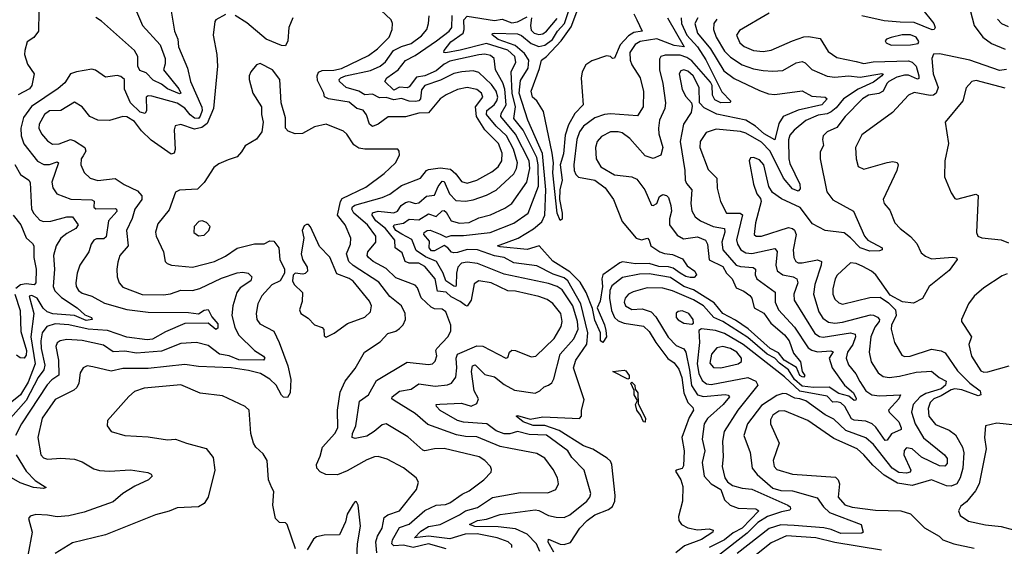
# Model space of a CAD drawing. Extents: x 1443846 to 1577407, y 839182 to 927291.
# Tile 139 of 256: x 1458512 to 1463601, y 902572 to 905295. Entities that reach past the tile are written whole.
import ezdxf

# ---------------------------------------------------------------- set-up
doc = ezdxf.new("R2010")
doc.units = 0

msp = doc.modelspace()

# ---------------------------------------------------------------- linework, layer by layer
at = {"layer": '0CON20XD'}
for points in [[(1461859.3, 905305), (1461945.4, 905155), (1461895, 905161.5), (1461805.3, 905195.3), (1461718.3, 905181.7), (1461692.8, 905167.2), (1461664.4, 905125), (1461666.2, 905085), (1461675, 905061.5), (1461719.2, 904995), (1461735.4, 904924.6), (1461734.5, 904845), (1461705, 904798.6), (1461565, 904808.8), (1461535, 904805.6), (1461485, 904788), (1461425, 904744.7), (1461404.5, 904715), (1461390.5, 904675), (1461375.7, 904545), (1461377.6, 904515), (1461385.3, 904495), (1461400.6, 904480.6), (1461485, 904464.8), (1461538.4, 904425), (1461581.1, 904365), (1461625, 904251.9), (1461697.5, 904165), (1461725, 904156.2), (1461756.9, 904165), (1461765.2, 904155.2), (1461773.3, 904125), (1461820.6, 904095), (1461845, 904085.3), (1461885, 904081), (1461938.1, 904058.1), (1461961.5, 904021.5), (1462000.5, 903995), (1462010, 903975), (1461997.8, 903962.2), (1461977.3, 903962.7), (1461955, 903967.7), (1461925.3, 903985), (1461889.4, 904009.4), (1461865, 904017.7), (1461815, 904018.6), (1461765, 904034.6), (1461695, 904032.2), (1461627.7, 904042.3), (1461612.6, 904037.4), (1461525, 903975.3), (1461519.9, 903955), (1461523.7, 903915), (1461511, 903839), (1461495.9, 903805), (1461535, 903717.9), (1461541.7, 903688.3), (1461544.3, 903655), (1461525, 903625.5), (1461514.3, 903634.3), (1461512.8, 903675), (1461485, 903741.3), (1461472.2, 903802.2), (1461439.6, 903885), (1461408.5, 903938.5), (1461355, 903991.5), (1461267.1, 904047.1), (1461195.9, 904125.9), (1461135, 904106.4), (1460995, 904120), (1460981.2, 904125), (1461088.2, 904165), (1461167, 904213), (1461209.9, 904250.1), (1461225.5, 904284.5), (1461231.7, 904415), (1461213.3, 904603.3), (1461137.2, 904775), (1461093.2, 904915), (1461099.2, 904980.8), (1461139.7, 905045), (1461143.5, 905085), (1461120.6, 905120.6), (1461071.9, 905161.9), (1460985, 905193.4), (1460952.9, 905217.1), (1460955.6, 905224.4), (1460965, 905225.7), (1461085, 905221.3), (1461105, 905212.6), (1461155, 905172.1), (1461195, 905156.2), (1461225, 905163.7), (1461265, 905192.6), (1461291, 905235), (1461327.4, 905275), (1461356.8, 905363.2)], [(1463172.5, 905355), (1463236.3, 905275), (1463243.1, 905255), (1463238.6, 905245), (1463227.5, 905242.5), (1463135, 905281.2), (1463062.7, 905282.7), (1462979.4, 905289.4), (1462865, 905314.4)], [(1458610, 905335), (1458609.1, 905235), (1458585, 905202.9), (1458549.8, 905180.2), (1458537.5, 905135), (1458537.1, 905115), (1458552.8, 905065), (1458586.2, 905015), (1458574.7, 904955), (1458562.2, 904937.8), (1458503.4, 904906.6)], [(1459295, 905340), (1459311.8, 905235), (1459329.6, 905195), (1459332.6, 905155), (1459379.7, 905045), (1459394.8, 904975), (1459453.1, 904843.1), (1459454.8, 904824.8), (1459445, 904796.6), (1459435, 904784.4), (1459415, 904785.3), (1459392.7, 904802.7), (1459365, 904838), (1459325, 904863.8), (1459195, 904899.7), (1459175, 904901.8), (1459164.6, 904895), (1459167.9, 904825), (1459159.7, 904810.3), (1459135, 904817.4), (1459085.1, 904865.1), (1459053.8, 904935), (1459053.5, 904985), (1459035, 905000.6), (1459015, 905005.8), (1458955, 904997.8), (1458903.3, 905033.3), (1458885, 905039.5), (1458805, 905026.1), (1458775, 905014.4), (1458745, 904968.5), (1458710.5, 904939.5), (1458573.5, 904846.5), (1458531.5, 904788.5), (1458516.9, 904735), (1458518.9, 904695), (1458533.9, 904653.9), (1458603.2, 904563.2), (1458635.6, 904545.6), (1458665, 904546.3), (1458705, 904559.6), (1458713.1, 904555), (1458677.2, 904455), (1458683.1, 904425), (1458704.2, 904394.2), (1458776.6, 904366.6), (1458885, 904363.3), (1458895.8, 904355.8), (1458895.4, 904325.4), (1458905, 904316.4), (1459005, 904318.2), (1459012.5, 904315), (1459013.9, 904303.9), (1458970.3, 904255), (1458958.3, 904171.7), (1458947.4, 904162.6), (1458908.3, 904161.7), (1458895, 904154.4), (1458881.2, 904135), (1458868.2, 904095), (1458822.1, 904025), (1458808.9, 903985), (1458802, 903935), (1458803.8, 903915), (1458815.4, 903895), (1458835, 903880.5), (1458884.8, 903864.8), (1458949.3, 903829.3), (1459065, 903797), (1459175, 903783), (1459385, 903780.6), (1459435, 903774.6), (1459465, 903793.5), (1459485, 903796.2), (1459505, 903759.1), (1459535, 903722.5), (1459535, 903699.2), (1459525, 903692.7), (1459485, 903725.3), (1459365, 903724.4), (1459265, 903681.4), (1459197.3, 903642.7), (1459170.7, 903639.3)], [(1459575, 905322.7), (1459525.7, 905295), (1459519.4, 905285), (1459511.1, 905215), (1459530.5, 905115), (1459533.8, 905055), (1459513.3, 904835), (1459481.2, 904758.8), (1459452.5, 904737.5), (1459415, 904729.5), (1459345, 904753.6), (1459315, 904746.2), (1459309.4, 904725), (1459316, 904624), (1459310, 904605), (1459295, 904600), (1459191.3, 904671.3), (1459141.2, 904721.2), (1459105, 904767.9), (1459065, 904792.1), (1459045, 904794.4), (1458975.4, 904774.6), (1458915, 904776.1), (1458875, 904795.3), (1458834.7, 904845), (1458795, 904868.4), (1458725.1, 904824.9), (1458665, 904824), (1458640, 904805), (1458612.4, 904755), (1458610.4, 904735), (1458624.6, 904705), (1458655, 904668.2), (1458681.7, 904651.7), (1458715, 904653.1), (1458775, 904676.4), (1458795, 904669.2), (1458848.4, 904635), (1458854.2, 904615), (1458839, 904591), (1458828.7, 904575), (1458827.7, 904545), (1458845.4, 904505), (1458875.7, 904475.7), (1458915, 904463.9), (1459005, 904474.5), (1459052.3, 904442.3), (1459119.7, 904409.7), (1459143.4, 904383.4), (1459143.8, 904365), (1459107.5, 904315), (1459093.4, 904266.6), (1459063.1, 904205), (1459072.3, 904125), (1459030, 904075), (1459019.1, 904040.9), (1459013.1, 904005), (1459015.5, 903965), (1459025.5, 903935), (1459045, 903912.7), (1459145, 903873.1), (1459255, 903872.5), (1459291.9, 903878.1), (1459345, 903897.1), (1459405, 903895.3), (1459442, 903905), (1459555, 903958.2), (1459635, 903986), (1459665, 903990), (1459692.5, 903985), (1459711.9, 903965), (1459706.2, 903945), (1459651.1, 903908.9), (1459633.1, 903885), (1459612.8, 903815), (1459608.8, 903765), (1459623.1, 903705), (1459643.4, 903665), (1459724.5, 903585), (1459772.2, 903555), (1459778.7, 903545), (1459771.4, 903535), (1459645, 903536.1), (1459595, 903556.5), (1459545, 903566), (1459485, 903610), (1459425, 903626.3), (1459345, 903619.8), (1459245, 903581.6), (1459115, 903570.1), (1459055, 903580.2), (1458995, 903576.8), (1458945, 903611.9), (1458835, 903635.2), (1458755, 903641.1), (1458720.8, 903635)], [(1459109.5, 905349.5), (1459146.3, 905265), (1459238, 905165), (1459263.4, 905095), (1459263.5, 905066.5), (1459254.6, 905035), (1459335, 904938.4), (1459344.2, 904915.8), (1459337.8, 904912.2), (1459275, 904938.3), (1459245, 904962), (1459202.3, 904982.3), (1459165, 905020.5), (1459131.9, 905031.9), (1459122.2, 905055), (1459122.4, 905105), (1459104.7, 905135), (1458935, 905286.8), (1458905, 905305.7)], [(1459922.9, 905305), (1459902.7, 905255), (1459898, 905185), (1459885, 905159.6), (1459865, 905160.9), (1459785.2, 905195.2), (1459685, 905279.6), (1459625, 905316.1)], [(1460715, 902559.3), (1460625, 902584.8), (1460545, 902565.7), (1460495, 902578), (1460445, 902573.7), (1460434.8, 902585), (1460439, 902605), (1460475, 902668.6), (1460525, 902686.2), (1460605, 902756.9), (1460665, 902784.3), (1460712.1, 902787.9), (1460735, 902795.8), (1460799.1, 902840.9), (1460835, 902859.3), (1460910.6, 902915), (1460948.6, 902955), (1460950.8, 902969.2), (1460944.3, 902985), (1460915.8, 903015.8), (1460885.7, 903035), (1460705, 903077.3), (1460655, 903076.3), (1460606.3, 903066.3), (1460595, 903069.6), (1460517, 903137), (1460405, 903204.5), (1460385, 903200), (1460343.8, 903165), (1460305, 903142), (1460245, 903129.6), (1460230.6, 903135), (1460232.4, 903155), (1460249.3, 903195), (1460268.1, 903321.9), (1460315, 903354.7), (1460355, 903430), (1460515, 903523.2), (1460625, 903512.7), (1460645, 903515.7), (1460658.8, 903528.8), (1460667.5, 903557.5), (1460662, 903585), (1460667.1, 903595), (1460723.8, 903655), (1460740.5, 903685), (1460740.8, 903715), (1460714.4, 903785), (1460695, 903798.2), (1460655, 903800), (1460638.3, 903808.3), (1460586.2, 903856.2), (1460567.8, 903907.7), (1460555, 903922.1), (1460455, 903959.8), (1460405, 904009.1), (1460337.9, 904045), (1460314, 904065), (1460308, 904075), (1460310.6, 904095), (1460351.8, 904145), (1460351.8, 904175), (1460309.8, 904235), (1460237.9, 904295), (1460228, 904315), (1460232.2, 904327.8), (1460243.6, 904336.4), (1460384.4, 904375), (1460425, 904392.9), (1460485, 904438.2), (1460584, 904475), (1460614, 904515), (1460625, 904520.8), (1460685, 904529.7), (1460738, 904522), (1460765, 904498.8), (1460795, 904457.9), (1460825, 904449), (1460875, 904465.7), (1460951.7, 904508.3), (1460985.1, 904534.9), (1461003.3, 904565), (1461005.6, 904605), (1460986.5, 904655), (1460916, 904726), (1460873, 904795), (1460867.2, 904845), (1460904.7, 904895), (1460897.8, 904915), (1460875, 904934.2), (1460825, 904945.2), (1460775, 904933.9), (1460715, 904906.3), (1460685.4, 904885), (1460625, 904813.6), (1460575, 904811.8), (1460505, 904792.7), (1460416.4, 904793.6), (1460365, 904755.3), (1460335, 904743.5), (1460320.3, 904755), (1460303.6, 904803.6), (1460287.1, 904827.1), (1460255, 904835.3), (1460215, 904869.3), (1460139.3, 904880.7), (1460107.5, 904885), (1460086.4, 904896.4), (1460083.3, 904915), (1460050.3, 904980.2), (1460048.4, 905005), (1460055.5, 905024.5), (1460075, 905032.5), (1460135, 905034.3), (1460175, 905042.2), (1460315, 905110.7), (1460361.3, 905145), (1460421.8, 905205), (1460436.7, 905245), (1460438.5, 905275), (1460431.1, 905295), (1460378.6, 905345)], [(1461055.5, 902565), (1461055, 902578), (1461037.1, 902595), (1460979.2, 902615), (1460875.6, 902635.6), (1460814, 902634), (1460735, 902609.6), (1460625, 902624.9), (1460551.9, 902615), (1460585, 902649.8), (1460625, 902674.1), (1460685, 902685.2), (1460785, 902734.8), (1460815, 902756), (1460877.6, 902772.4), (1460955, 902824.3), (1461100.6, 902849.4), (1461241.4, 902848.6), (1461282.5, 902865), (1461296.7, 902895), (1461291.5, 902925), (1461268.7, 902968.7), (1461225, 903027.8), (1461185, 903050.8), (1461047.7, 903077.7), (1460995, 903087.1), (1460875, 903138.1), (1460815, 903138.8), (1460768.5, 903148.5), (1460621.7, 903201.7), (1460555, 903257.8), (1460446.9, 903325), (1460435.6, 903335), (1460437.5, 903345), (1460475, 903374.3), (1460535.2, 903384.8), (1460575, 903411.8), (1460659.4, 903400.6), (1460723.2, 903406.8), (1460743.8, 903416.2), (1460765, 903446.2), (1460771.7, 903495), (1460766.7, 903545), (1460774.1, 903565), (1460875, 903608.7), (1460905, 903606.4), (1461025, 903544.4), (1461035, 903548), (1461043.6, 903576.4), (1461055, 903586.7), (1461075, 903584.5), (1461155, 903551.8), (1461179.2, 903555), (1461274.2, 903645.8), (1461310.9, 903709.1), (1461315.2, 903735), (1461308, 903775), (1461267.4, 903827.4), (1461237.5, 903847.5), (1461194.4, 903864.4), (1461075, 903891.4), (1461035, 903892.7), (1460948.1, 903935), (1460885.3, 903944.7), (1460860.2, 903929.8), (1460845.2, 903844.8), (1460825, 903814), (1460815, 903816.4), (1460788, 903838), (1460741.3, 903861.3), (1460715, 903886.3), (1460671.2, 903891.2), (1460659, 903955), (1460605, 904018.7), (1460575, 904035.6), (1460525, 904035.9), (1460503.8, 904043.8), (1460488.9, 904088.9), (1460452.4, 904115), (1460451.2, 904155), (1460402, 904215), (1460353.1, 904255), (1460334, 904285), (1460335.6, 904295.6), (1460365, 904304.2), (1460445, 904295.6), (1460464, 904305), (1460483.4, 904335), (1460505, 904349.1), (1460525, 904355.2), (1460555, 904345.3), (1460575, 904348.4), (1460615, 904382.7), (1460655, 904388.2), (1460675, 904432.7), (1460695, 904460.3), (1460705, 904457.7), (1460733.8, 904395), (1460765, 904360.3), (1460815, 904356.3), (1460855, 904363.8), (1460925, 904388.4), (1460975, 904414.1), (1461065, 904497.9), (1461078.5, 904525), (1461084.4, 904555.6), (1461063.8, 904625), (1461027.8, 904695), (1460974.4, 904744.4), (1460923.6, 904805), (1460925.2, 904825), (1460963.9, 904855), (1460978.2, 904875), (1460982.9, 904895), (1460975.1, 904925), (1460949.3, 904959.3), (1460885, 905021.8), (1460855, 905031.1), (1460796.2, 905026.2), (1460755, 905016.1), (1460686.9, 904983.1), (1460605.4, 904955), (1460587.5, 904932.5), (1460582.5, 904885), (1460574.3, 904875.7), (1460557.7, 904872.3), (1460525, 904873.7), (1460485, 904886.9), (1460445, 904879.9), (1460405, 904893.4), (1460370.9, 904890.9), (1460335, 904909.3), (1460295, 904906.6), (1460265, 904925.5), (1460199.5, 904945), (1460165.3, 904975), (1460162.7, 904985), (1460171.1, 904995), (1460195, 905004.8), (1460325, 905032.3), (1460375.4, 905055), (1460402.2, 905077.8), (1460442.9, 905135), (1460485, 905156.2), (1460535, 905171.7), (1460587.5, 905212.5), (1460615.4, 905244.6), (1460625.2, 905275), (1460627.6, 905315)], [(1461200.4, 902545), (1461182.9, 902585), (1461134.4, 902634.4), (1461075, 902661.4), (1460985, 902673.2), (1460864.5, 902674.5), (1460835.7, 902685), (1460878.1, 902705), (1460925, 902712.2), (1460995, 902736.7), (1461175, 902760.4), (1461195, 902757), (1461245, 902731), (1461285, 902721.6), (1461325, 902720.9), (1461355, 902734.1), (1461442.1, 902805), (1461458.8, 902825), (1461463.8, 902845), (1461429.2, 902965), (1461365, 903031.8), (1461344.1, 903065), (1461235, 903147), (1461145, 903150.4), (1461085, 903165.6), (1461045, 903153), (1461015, 903153.7), (1460975, 903169.3), (1460925.7, 903205.7), (1460805, 903213.9), (1460775, 903221.5), (1460684, 903274), (1460665.7, 903295), (1460664.6, 903305.4), (1460682.4, 903307.6), (1460795, 903311.4), (1460845, 903297.3), (1460875, 903310), (1460883.1, 903335), (1460859.7, 903375), (1460847, 903475), (1460851.9, 903505), (1460865, 903510.9), (1460915, 903460), (1460965, 903447.9), (1461015, 903407.8), (1461069.2, 903379.2), (1461175, 903364), (1461200, 903375), (1461222.8, 903397.2), (1461245, 903405.5), (1461262.4, 903417.6), (1461272.3, 903437.7), (1461305, 903566.2), (1461375, 903645.4), (1461397.3, 903695), (1461395, 903734.4), (1461371.2, 903815), (1461315, 903898.3), (1461289.6, 903915), (1461245, 903930.6), (1461015, 903978.8), (1460877.5, 904035), (1460825, 904041.7), (1460795, 904035.3), (1460776.7, 904015), (1460768.5, 903985), (1460767.3, 903922.7), (1460765, 903915.7), (1460755, 903917.3), (1460714.1, 903944.1), (1460701.2, 903985), (1460665.4, 904045.4), (1460609.2, 904069.2), (1460561, 904101), (1460537.6, 904157.6), (1460486.2, 904186.2), (1460454.9, 904205), (1460443.4, 904225), (1460446.4, 904233.6), (1460495, 904243), (1460525, 904263.3), (1460575, 904260.5), (1460625, 904291.2), (1460665, 904277.9), (1460695, 904306.7), (1460705, 904308.2), (1460715, 904299.1), (1460741.3, 904255), (1460785, 904242.6), (1460835, 904246.7), (1460885, 904269.8), (1460945, 904286.4), (1461019.2, 904320.8), (1461055, 904345.4), (1461133.5, 904455), (1461148.1, 904525), (1461144, 904565), (1461073.4, 904703.4), (1460998.8, 904795), (1461000.3, 904809.7), (1461026.5, 904855), (1461019.4, 904935), (1461008.3, 904968.3), (1460970.4, 905035), (1460964.2, 905094.2), (1460945, 905110.5), (1460915, 905116.3), (1460885, 905113.8), (1460735, 905081.2), (1460704.9, 905065.1), (1460665, 905030.1), (1460605.1, 905004.9), (1460562.6, 904997.4), (1460525, 904948.2), (1460515, 904943.3), (1460475, 904945.9), (1460445, 904930), (1460399.2, 904975), (1460409.7, 904995), (1460468, 905035), (1460505, 905083.6), (1460555, 905109.1), (1460665.2, 905185), (1460730.9, 905235), (1460744.8, 905255), (1460747.3, 905317.3)], [(1461271.5, 902541.5), (1461243.7, 902593.7), (1461245, 902609.4), (1461305, 902582.7), (1461325, 902581.5), (1461359.3, 902590.7), (1461407.2, 902665), (1461444.6, 902705.4), (1461484.9, 902735.1), (1461555, 902762.4), (1461575, 902777.8), (1461587.4, 902805), (1461589.8, 902835), (1461572.6, 902995), (1461565, 903012.1), (1461547.2, 903027.2), (1461473.9, 903073.9), (1461425, 903091), (1461300.5, 903170.5), (1461225, 903196.8), (1461165, 903196.2), (1461113.1, 903215), (1461077.5, 903245), (1461085, 903248.8), (1461149.8, 903229.8), (1461215, 903241.2), (1461405, 903232), (1461416, 903245), (1461415.8, 903275), (1461428.9, 903328.9), (1461373.2, 903495), (1461385.2, 903535), (1461442.7, 903617.3), (1461448.8, 903675), (1461412.3, 903825), (1461345, 903944.8), (1461325, 903959.7), (1461269.4, 903979.4), (1461185, 904022.5), (1461065, 904037.6), (1461015.1, 904065.1), (1460965, 904074.2), (1460878.5, 904105), (1460825, 904106.8), (1460775, 904090.5), (1460755, 904089.8), (1460742.9, 904092.9), (1460725, 904115.3), (1460705, 904127.2), (1460655, 904099.3), (1460639.8, 904099.8), (1460628, 904115), (1460629.3, 904149.3), (1460600.3, 904185), (1460602.2, 904195), (1460617.5, 904205), (1460633.9, 904206.1), (1460684.2, 904185.8), (1460715, 904171.1), (1460741, 904179), (1460805, 904178.9), (1460943.8, 904195), (1461065, 904242.7), (1461140.3, 904295), (1461192.2, 904435), (1461191.8, 904545), (1461185, 904581.6), (1461113, 904723), (1461066.4, 904785), (1461073.9, 904845), (1461057.3, 904915), (1461051, 905025), (1461076.5, 905075), (1461071.4, 905105), (1461035, 905138.1), (1460925, 905172.7), (1460788.3, 905138.3), (1460713.9, 905123.9), (1460704.5, 905125), (1460704.7, 905135), (1460739.9, 905180.1), (1460804.3, 905225), (1460809.4, 905245), (1460806.4, 905295), (1460825, 905314.1), (1460965, 905291.2), (1461005, 905298.4), (1461055, 905279.5), (1461085, 905284.5), (1461135, 905310.2)], [(1461157.3, 905305), (1461151.3, 905265), (1461155, 905241.2), (1461170.4, 905225), (1461195, 905219), (1461215, 905222.3), (1461234.3, 905235), (1461289.4, 905300.6)], [(1461685.5, 905325), (1461701.1, 905295), (1461728, 905235), (1461685, 905228.1), (1461657.7, 905212.3), (1461615.7, 905165), (1461585, 905095.8), (1461575, 905093.8), (1461564.6, 905104.6), (1461545, 905107.7), (1461468.2, 905081.8), (1461438.4, 905061.6), (1461418.8, 905025), (1461413.2, 904993.2), (1461424, 904855), (1461380.6, 904809.4), (1461347.9, 904752.1), (1461331.7, 904698.3), (1461322, 904602), (1461305.6, 904544.4), (1461315.2, 904465), (1461302.9, 904415), (1461302, 904365), (1461315.2, 904295), (1461315, 904263.3), (1461305, 904257.1), (1461288.8, 904295), (1461267.1, 904502.9), (1461270.5, 904555), (1461263.7, 904605), (1461219.7, 904819.7), (1461185, 904876), (1461161.9, 904895), (1461155.6, 904925), (1461198.1, 905041.9), (1461207.7, 905085), (1461235, 905105.2), (1461311, 905185), (1461362, 905258), (1461391, 905335)], [(1461929.8, 905305), (1461932.3, 905275), (1461959.6, 905215), (1462014.5, 905154.5), (1462058.1, 905088.1), (1462141.4, 904921.4), (1462187, 904873), (1462182.5, 904867.5), (1462135.6, 904864.4), (1462105, 904881.2), (1462093.1, 904905), (1462091.4, 904955), (1462081.2, 904971.2), (1461985, 905082.6), (1461959.8, 905099.8), (1461925, 905111.3), (1461848.1, 905111.9), (1461825.4, 905104.6), (1461818.6, 905091.4), (1461818.1, 905035), (1461836.1, 904965), (1461850, 904865), (1461845.3, 904835), (1461818.8, 904775), (1461813, 904735), (1461814.8, 904704.8), (1461835.3, 904635), (1461825, 904594.2), (1461785, 904577.1), (1461745, 904591.8), (1461665, 904680), (1461625, 904709.4), (1461605, 904714.7), (1461565, 904714.7), (1461518.2, 904691.8), (1461496.4, 904665), (1461487.7, 904635), (1461491.5, 904575), (1461515, 904534.6), (1461585, 904492.2), (1461675, 904482), (1461701.1, 904471.1), (1461742.9, 904415), (1461776.3, 904336.3), (1461785, 904333.8), (1461804.7, 904345), (1461818.9, 904381.1), (1461835, 904390.5), (1461855, 904385.9), (1461865, 904375.4), (1461877.1, 904335)], [(1462015.7, 905305), (1462001.2, 905275), (1462015, 905225.9), (1462081.2, 905145), (1462151.1, 905031.1), (1462205, 904990.2), (1462335, 904928.2), (1462382, 904912), (1462415, 904908.3), (1462555, 904926.4), (1462605, 904900), (1462674.4, 904894.4), (1462685.6, 904885.6), (1462657.9, 904855), (1462535, 904827.9), (1462458.2, 904795), (1462435, 904757.8), (1462415, 904673.3), (1462359.5, 904705), (1462314.7, 904744.7), (1462265, 904775.1), (1462115, 904806.2), (1462049.6, 904839.6), (1462025.3, 904865), (1462023.4, 904945), (1461991.6, 905005), (1461965, 905028.1), (1461945, 905035.3), (1461929.3, 905030.7), (1461920, 905015), (1461935, 904934.3), (1461955, 904897.8), (1461983.3, 904865), (1461987.4, 904847.4), (1461982.5, 904815), (1461942.3, 904755), (1461924.8, 904665), (1461949.5, 904515), (1461950.3, 904465), (1461957.3, 904447.3), (1461985.4, 904415), (1461981.2, 904345), (1461985.9, 904305.9), (1462002.7, 904275), (1462030, 904255), (1462095, 904226), (1462155.2, 904215.2), (1462155.7, 904195.7), (1462140.2, 904145), (1462145, 904105.6), (1462215, 904026), (1462237.9, 904017.9), (1462303.1, 904013.1), (1462315.2, 904005.2), (1462312.9, 903975), (1462320.9, 903955), (1462416.4, 903886.4), (1462415.7, 903835), (1462433.1, 903795), (1462517, 903705), (1462587.3, 903597.3), (1462605, 903585.7), (1462635, 903577.7), (1462703.1, 903583.1), (1462716.7, 903576.7), (1462695.9, 903545), (1462711.6, 903495), (1462774.1, 903405), (1462821.2, 903365), (1462835, 903336.9), (1462833.2, 903326.8), (1462825, 903325.4), (1462797.6, 903347.6), (1462745, 903361.9), (1462695, 903394.6), (1462615, 903392.4), (1462555, 903400.6), (1462515.6, 903435), (1462485.8, 903485), (1462439.2, 903519.2), (1462415, 903545.1), (1462375.5, 903565.5), (1462275, 903652.1), (1462145, 903733.9), (1462098.5, 903755), (1462045.7, 903815), (1461995, 903846.3), (1461885, 903892.6), (1461835, 903907.2), (1461755, 903909), (1461681.5, 903888.5), (1461658.2, 903875), (1461641.6, 903855), (1461636.5, 903835), (1461643.3, 903815), (1461675, 903796.4), (1461729.3, 903799.3), (1461775, 903784.2), (1461799.2, 903759.2), (1461863, 903653), (1461905, 903610.9), (1461945, 903592.1), (1461953.8, 903575), (1461973.3, 903483.3), (1461983.6, 903403.6), (1462015, 903355.2), (1462046, 903346), (1462157.3, 903357.3), (1462173.9, 903353.9), (1462180.5, 903345), (1462147.8, 903305), (1462067, 903233), (1462049.2, 903205), (1462038.4, 903125), (1462052.2, 903065), (1462038.8, 903005), (1462048.7, 902935), (1462085, 902895.6), (1462135.5, 902865), (1462155, 902811.4), (1462184, 902784), (1462225, 902769.7), (1462316, 902766), (1462331.1, 902755), (1462246.3, 902665), (1462199.3, 902640.7), (1462155, 902605.6), (1462075, 902565.2)], [(1462385, 905329.1), (1462231.1, 905238.9), (1462216.4, 905215), (1462233.2, 905175), (1462256.1, 905156.1), (1462305, 905136.4), (1462355, 905130.7), (1462395, 905137.5), (1462505, 905186.2), (1462565, 905206.8), (1462588.9, 905208.9), (1462648, 905198), (1462690.5, 905130.5), (1462735, 905099.2), (1462835, 905079.3), (1462875, 905068.8), (1462923.1, 905076.9), (1463105, 905082.3), (1463125, 905074.8), (1463144.2, 905055), (1463159.4, 905005), (1463158.8, 904991.2), (1463152.6, 904987.4), (1463105, 905009.1), (1463085, 905008.8), (1463045, 904997.1), (1463004.3, 904975), (1462993, 904965), (1462974.2, 904925), (1462952.8, 904912.8), (1462899.4, 904905), (1462866.9, 904885), (1462778.2, 904795), (1462735, 904737.3), (1462684.2, 904715), (1462663.6, 904695), (1462660, 904675), (1462665.6, 904644.4), (1462648, 904612), (1462648.8, 904575), (1462682.7, 904405), (1462715, 904363.9), (1462821.1, 904305), (1462877.5, 904175), (1462895.4, 904155.4), (1462970, 904115), (1462968.8, 904105), (1462955, 904099.7), (1462905, 904097.6), (1462854.7, 904115), (1462805, 904167.6), (1462772.4, 904192.4), (1462675, 904205.5), (1462608.7, 904238.7), (1462545, 904323.2), (1462448.5, 904368.5), (1462402, 904402), (1462383.3, 904433.3), (1462357.6, 904545), (1462335, 904570.4), (1462305, 904582.2), (1462289.5, 904580.5), (1462282.5, 904565), (1462304.6, 904445), (1462321.1, 904395), (1462340.3, 904370.3), (1462343.1, 904355), (1462314.7, 904244.7), (1462308.2, 904185), (1462318.8, 904175), (1462345, 904175.3), (1462485, 904220), (1462505, 904215.9), (1462516.3, 904206.3), (1462524.7, 904185), (1462509.3, 904105), (1462513.4, 904065), (1462522.7, 904045), (1462535, 904037.9), (1462555, 904037.3), (1462635, 904053.5), (1462655.7, 904045), (1462654.8, 904025), (1462621.9, 903925), (1462615.2, 903875), (1462642.6, 903785), (1462661.8, 903751.8), (1462691.2, 903731.2), (1462725, 903726), (1462765, 903730.7), (1462908.5, 903768.5), (1462925, 903767.7), (1462945, 903756.8), (1462955.3, 903745), (1462953, 903735), (1462931.8, 903705), (1462911.5, 903655), (1462902, 903575), (1462913.2, 903525), (1462948.8, 903468.8), (1462975, 903449.2), (1463005.3, 903445.3), (1463059.2, 903450.8), (1463145, 903472.9), (1463225, 903477.7), (1463263.6, 903445), (1463299.6, 903425), (1463296.5, 903405), (1463275, 903386.9), (1463195, 903362), (1463164.8, 903345), (1463129.3, 903305), (1463120.9, 903265), (1463140.4, 903205), (1463182.6, 903132.6), (1463291.8, 903045), (1463304.6, 903025), (1463305, 903000.8), (1463293.3, 902986.7), (1463265, 902988.4), (1463173.2, 903033.2), (1463125, 903075.8), (1463095, 903080.9), (1463083.4, 903066.6), (1463081.2, 903045), (1463117.8, 902965), (1463113.5, 902955), (1463095, 902949.8), (1463055, 902953.1), (1463021.6, 902975), (1462925, 903097.6), (1462885, 903133.3), (1462781.4, 903171.4), (1462719, 903229), (1462675, 903252.4), (1462575, 903324.8), (1462543.7, 903333.7)], [(1463424.7, 905344.7), (1463444, 905265), (1463490, 905205), (1463535, 905171.4), (1463605, 905143.3)], [(1462115, 905297.6), (1462099.1, 905275), (1462096.9, 905245), (1462111.6, 905205), (1462155, 905132.8), (1462185, 905101.2), (1462245, 905061.1), (1462305, 905041.1), (1462355, 905032.1), (1462405, 905028.2), (1462455, 905032.8), (1462525, 905071.6), (1462555, 905079.6), (1462571.4, 905071.4), (1462605, 905037.9), (1462685, 905002.9), (1462725, 904998.6), (1462795, 905004.2), (1462855, 904998), (1462967.2, 905017.3), (1462974, 905015), (1462967.3, 905005), (1462925, 904972.4), (1462844.9, 904935.1), (1462768.8, 904885), (1462731, 904839), (1462705, 904818.6), (1462685, 904807.8), (1462638.4, 904801.6), (1462575, 904773.1), (1462515, 904723.3), (1462492.8, 904697.2), (1462485.7, 904674.3), (1462486.3, 904575), (1462491.6, 904551.6), (1462544, 904445), (1462545, 904420), (1462535, 904407.5), (1462505, 904420.8), (1462458.9, 904475), (1462390, 904615), (1462345, 904661.9), (1462265, 904708.6), (1462237.2, 904717.2), (1462111.3, 904728.7), (1462058.8, 904711.2), (1462028.2, 904665), (1462026.2, 904635), (1462070.5, 904520.5), (1462115.5, 904475), (1462116.7, 904423.3), (1462133.5, 904355), (1462164.5, 904295), (1462234.8, 904294.8), (1462246.6, 904286.6), (1462217, 904157), (1462221.8, 904135), (1462239.6, 904105), (1462265, 904088.6), (1462295.7, 904085.7), (1462415, 904112.7), (1462425.9, 904095.9), (1462419.3, 904025), (1462427.1, 903997.1), (1462455.2, 903975.2), (1462509.2, 903965), (1462528.8, 903955), (1462533.2, 903935), (1462513.1, 903875), (1462514.8, 903844.8), (1462621.7, 903671.7), (1462645, 903656.1), (1462665, 903652.8), (1462805, 903676), (1462828.9, 903668.9), (1462831.1, 903655), (1462816.9, 903615), (1462789.7, 903575), (1462783.3, 903545), (1462795, 903509.5), (1462833.5, 903463.5), (1462854.5, 903424.5), (1462884.9, 903374.9), (1462915, 903355.2), (1462955, 903349.8), (1463064, 903355), (1463055.2, 903335), (1463002.3, 903275), (1463004.8, 903264.8), (1463054.7, 903215), (1463067.9, 903185), (1463066.7, 903175), (1463017.2, 903152.8), (1462995, 903120.8), (1462985, 903118.9), (1462937.3, 903187.3), (1462917.2, 903205), (1462885, 903219.2), (1462825, 903223.4), (1462810.4, 903230.4), (1462776.3, 903295), (1462755, 903313), (1462735, 903319.6), (1462715, 903317.5), (1462685, 903348.4), (1462544.1, 903374.1), (1462465, 903448.8), (1462251.6, 903615), (1462155, 903672.7), (1462107.5, 903687.5), (1462035, 903697.1), (1462021.7, 903688.3), (1462024.8, 903625), (1462013.8, 903515), (1462021.6, 903465), (1462039.6, 903429.6), (1462061.9, 903411.9), (1462085, 903408.6), (1462275, 903444.8), (1462316.4, 903426.4), (1462327.2, 903405), (1462223.5, 903275), (1462152.5, 903165), (1462143.7, 903115), (1462147.2, 903035), (1462142.2, 902985), (1462155.8, 902925), (1462170, 902905), (1462195, 902886.6), (1462245, 902872.6), (1462295, 902867.5), (1462481.4, 902785), (1462492.9, 902775), (1462495.8, 902765), (1462491.2, 902758.8), (1462449.2, 902749.2), (1462376.9, 902725), (1462327, 902695), (1462270.8, 902639.2), (1462123, 902525)], [(1463565, 905297.1), (1463585.2, 905275.2), (1463620.5, 905260.5)], [(1463015, 905162.9), (1463115, 905164.6), (1463155, 905172.5), (1463158.3, 905181.7), (1463145.4, 905205), (1463115, 905217.1), (1463073.4, 905216.6), (1463016.3, 905203.7), (1462991.2, 905195), (1462984, 905185), (1462990, 905175), (1463015, 905162.9)], [(1463612.6, 905037.4), (1463575, 905033.2), (1463422.9, 905085), (1463265, 905119.2), (1463235, 905117.1), (1463225.5, 905095), (1463233.1, 905015), (1463259, 904945), (1463248.4, 904915), (1463235.1, 904904.9), (1463216.8, 904903.2), (1463135, 904919.3), (1463104.7, 904905.3), (1463022.2, 904815), (1462865, 904698.9), (1462830.8, 904635), (1462834.6, 904575.4), (1462845, 904535.8), (1462875, 904522.7), (1462995, 904556.8), (1463025, 904561.5), (1463046.5, 904556.5), (1463051.4, 904545), (1463044.5, 904515), (1462974.5, 904364.5), (1462979.4, 904345), (1463009.6, 904309.6), (1463034.4, 904245), (1463062.2, 904215), (1463115, 904174.5), (1463147.6, 904137.6), (1463170.1, 904090.1), (1463192.7, 904072.7), (1463225, 904058.2), (1463335, 904067.5), (1463353.3, 904063.3), (1463356.7, 904055), (1463315, 903998.9), (1463212, 903915), (1463177.6, 903852.4), (1463131.2, 903828.8), (1463075, 903835.6), (1463010.7, 903870.7), (1462937.1, 903975), (1462914, 903995), (1462869.5, 904019.5), (1462835, 904034.7), (1462805, 904037.5), (1462736.4, 903973.6), (1462725.7, 903955), (1462713.9, 903903.9), (1462714.6, 903875), (1462725, 903849.2), (1462745, 903830), (1462765, 903824.7), (1462905, 903858.1), (1462959.3, 903859.3), (1463001.7, 903831.7), (1463038.4, 903795), (1463041, 903765), (1463018, 903715), (1463016.2, 903695), (1463033.8, 903625), (1463070.5, 903560.5), (1463085, 903553.1), (1463114.6, 903554.6), (1463225, 903591.9), (1463275, 903582.4), (1463295, 903572.1), (1463358.7, 903478.7), (1463423, 903415), (1463475.1, 903375.1), (1463479.6, 903355), (1463465, 903350), (1463381.2, 903381.2), (1463345, 903385.3), (1463325, 903380.5), (1463275, 903349.2), (1463236.9, 903335), (1463218.1, 903315), (1463207.4, 903285), (1463209.7, 903245), (1463245, 903201.5), (1463315, 903171.6), (1463347.4, 903147.4), (1463384.3, 903084.3), (1463392, 903055), (1463386, 902975), (1463371.7, 902925), (1463354.7, 902895), (1463325, 902882.3), (1463301.1, 902885), (1463225, 902914.7), (1463125, 902886.2), (1463047.8, 902897.8), (1462979.8, 902939.8), (1462920.8, 902990.8), (1462874.7, 903045), (1462839.3, 903075), (1462719.2, 903129.2), (1462585, 903221.6), (1462465, 903271.9), (1462435, 903270), (1462405, 903250), (1462392.5, 903225), (1462392.7, 903205), (1462436.8, 903105), (1462406.6, 903015), (1462410.4, 902985), (1462425, 902969.6), (1462505, 902944.8), (1462728.6, 902928.6), (1462742, 902915), (1462748.2, 902895), (1462742, 902825), (1462776.6, 902786.6), (1462815, 902773.8), (1462935, 902759.1), (1463065, 902755.2), (1463115, 902740.2), (1463187.2, 902667.2), (1463264, 902625), (1463283.3, 902605), (1463340, 902585), (1463445, 902562)], [(1460357.5, 902537.5), (1460351.7, 902595), (1460360.9, 902625), (1460385.7, 902665), (1460395, 902721.2), (1460415, 902734.8), (1460475, 902754.7), (1460562.9, 902865), (1460572.7, 902902.7), (1460560, 902925), (1460495, 902977.1), (1460411.7, 903021.7), (1460365, 903035.5), (1460345, 903034.5), (1460305, 903019.6), (1460205, 902962.3), (1460155, 902941), (1460093.4, 902943.4), (1460065, 902957.3), (1460046.8, 902975), (1460046.1, 902995), (1460065, 903037.1), (1460076.7, 903085), (1460140.3, 903155), (1460156.8, 903185), (1460154.8, 903275), (1460168.3, 903368.3), (1460194, 903426), (1460245, 903490.8), (1460294.3, 903575), (1460375, 903630), (1460415, 903671.4), (1460455.6, 903684.4), (1460475, 903698.8), (1460493.1, 903716.9), (1460505.5, 903745), (1460503.2, 903775), (1460484.6, 903815), (1460425, 903864.1), (1460367.2, 903937.2), (1460235, 904023.7), (1460213.5, 904045), (1460201.5, 904085), (1460221.9, 904135), (1460222.5, 904165), (1460194.6, 904235), (1460153.7, 904285), (1460169.6, 904355), (1460179.1, 904370.9), (1460300.6, 904429.4), (1460395, 904499.2), (1460454.5, 904555), (1460474, 904595), (1460473.3, 904615), (1460466.4, 904626.4), (1460295, 904626.3), (1460265, 904631.2), (1460238.8, 904648.8), (1460202.6, 904702.6), (1460185, 904718.1), (1460095, 904754.2), (1460035, 904741.9), (1459973.9, 904706.1), (1459935, 904705.3), (1459898.7, 904718.7), (1459886.2, 904735), (1459885, 904787.5), (1459863.1, 904865), (1459856.9, 904985), (1459817.5, 905035), (1459755, 905068.2), (1459735, 905061.1), (1459706.7, 905025), (1459697.8, 905005), (1459697.8, 904985), (1459716.4, 904915), (1459762.2, 904845), (1459761.1, 904805), (1459770, 904765), (1459762.5, 904715), (1459735, 904676.5), (1459676.8, 904643.2), (1459658.7, 904611.3), (1459635, 904586.2), (1459589.7, 904570.3), (1459541.1, 904548.9), (1459515, 904530), (1459465, 904454), (1459431.4, 904418.6), (1459336.9, 904413.1), (1459316.7, 904403.3), (1459285, 904312.5), (1459225, 904238.6), (1459214, 904196), (1459216.2, 904175), (1459254.3, 904095), (1459264.2, 904045), (1459274.4, 904034.4), (1459295.6, 904025.6), (1459405, 904014.7), (1459517.8, 904045), (1459575, 904071.4), (1459635, 904114.2), (1459725, 904135.8), (1459775, 904136.4), (1459805, 904151.8), (1459825, 904149.1), (1459850.7, 904115), (1459856.4, 904055), (1459880.7, 904005), (1459881, 903985), (1459858.2, 903945), (1459815, 903923.3), (1459762.4, 903867.6), (1459742.5, 903825), (1459734.5, 903775), (1459736.7, 903745), (1459752.9, 903722.9), (1459824.8, 903684.8), (1459851.9, 903625), (1459897.8, 903505), (1459912.5, 903435), (1459910.4, 903365), (1459895, 903341.9), (1459875, 903343.5), (1459865, 903352.5), (1459836.4, 903405), (1459805, 903436.5), (1459755.5, 903465.5), (1459695, 903481.3), (1459605, 903494.3), (1459435, 903500.8), (1459365, 903512.1), (1459175, 903491.7), (1459045, 903491.1), (1458985, 903476.9), (1458889.7, 903500.3), (1458860, 903505), (1458839.2, 903495), (1458825, 903468.8), (1458817.3, 903415), (1458806.5, 903393.5), (1458791.2, 903378.8), (1458695, 903331.5), (1458627.5, 903235), (1458605.5, 903135), (1458620.5, 903045), (1458635, 903028.5), (1458655, 903022.1), (1458725, 903028.2), (1458795, 903021.8), (1458835, 903007.8), (1458895, 902972.5), (1458925, 902964.5), (1458975, 902960), (1459085, 902967.3), (1459173.6, 902953.6), (1459191.2, 902945), (1459196, 902935), (1459178, 902915), (1459106.6, 902883.4), (1459045, 902844), (1458995, 902801.3), (1458845, 902747.9), (1458765, 902730), (1458705, 902723.8), (1458655, 902733.3), (1458594.3, 902735.7), (1458565, 902727.5), (1458557.5, 902715), (1458576.7, 902645), (1458553.9, 902525)], [(1463605, 904941.6), (1463455, 904980.9), (1463432, 904975), (1463403.6, 904943.6), (1463385.6, 904875), (1463294.2, 904765), (1463312.9, 904655), (1463292.9, 904565), (1463291.7, 904481.7), (1463325, 904400), (1463345, 904370), (1463355, 904366.7), (1463453.6, 904393.6), (1463466.2, 904386.2), (1463456, 904195), (1463463.2, 904175), (1463485, 904167.4), (1463585, 904157.3), (1463621.6, 904141.6)], [(1458487.1, 904547.1), (1458516.4, 904495), (1458558.1, 904465), (1458565, 904453.8), (1458572.5, 904315), (1458585, 904292.5), (1458615, 904258.9), (1458635, 904251.1), (1458672.5, 904252.5), (1458755, 904275.7), (1458785, 904276.2), (1458813.5, 904235), (1458801.5, 904215), (1458755, 904190), (1458723.6, 904165), (1458699.7, 904125), (1458687.1, 904075), (1458691.2, 904005), (1458684.3, 903915), (1458693.7, 903893.7), (1458728.4, 903858.4), (1458808.7, 903805), (1458848.2, 903768.2), (1458882.9, 903755), (1458885.6, 903745), (1458855, 903739.7), (1458795.6, 903765.6), (1458683.6, 903773.6), (1458654.1, 903784.1), (1458633.3, 903803.3), (1458601.6, 903855), (1458575, 903869.5), (1458560, 903865), (1458585.2, 903775), (1458568.7, 903655), (1458591, 903515), (1458555, 903420.4), (1458515.7, 903355), (1458428.8, 903285)], [(1461877.1, 904335), (1461880.3, 904305), (1461870.2, 904265), (1461870.6, 904235), (1461910.1, 904180.1), (1461942.5, 904162.5), (1462015, 904171.5), (1462056.1, 904155), (1462067.1, 904135), (1462075, 904053.8), (1462145, 904017.9), (1462165, 903984.1), (1462194.2, 903955), (1462215, 903908.2), (1462255, 903890.5), (1462285, 903869.2), (1462295.8, 903855), (1462308.5, 903805), (1462357.5, 903777.5), (1462394.2, 903725), (1462464.7, 903665), (1462489.3, 903635), (1462511.3, 903571.3), (1462547.6, 903525), (1462555.5, 903475), (1462568.9, 903455), (1462565, 903446.2), (1462555, 903448.2), (1462543.9, 903455), (1462527, 903497), (1462463.6, 903535), (1462432.7, 903572.7), (1462390.7, 903595), (1462276.2, 903696.2), (1462211.9, 903741.9), (1462146, 903775), (1462100.1, 903830.1), (1461995, 903897.3), (1461944.1, 903915), (1461875, 903962.6), (1461765, 903981), (1461715, 903979.8), (1461627.8, 903962.2), (1461571.6, 903918.4), (1461561.8, 903895), (1461560, 903855), (1461570.4, 903790.4), (1461586.3, 903755), (1461605, 903737.1), (1461635, 903726.2), (1461735, 903710.7), (1461765, 903683.1), (1461799.3, 903625), (1461862.2, 903542.2), (1461895, 903519.8), (1461917.9, 903487.9), (1461934.2, 903445), (1461943.6, 903365), (1461965.6, 903315.6), (1461990.3, 903290.3), (1461994.7, 903275), (1461971.6, 903238.4), (1461933.9, 903135), (1461945.8, 903065), (1461942.4, 902987.6), (1461935, 902974.4), (1461903.8, 902966.2), (1461900.3, 902959.7), (1461928.1, 902915), (1461938.5, 902881.5), (1461936.9, 902805), (1461916.9, 902725), (1461917.5, 902705), (1461931.8, 902685), (1461965, 902668.1), (1462015, 902657), (1462075, 902662.7), (1462095.4, 902655.4), (1462094.4, 902645), (1462035, 902606.3), (1461947.5, 902575), (1461902.5, 902537.5)], [(1458477.6, 904285), (1458518.1, 904235), (1458545, 904166.4), (1458578.2, 904138.2), (1458584.4, 904125), (1458585.3, 904065), (1458596.2, 904005), (1458595.8, 903934.2), (1458586, 903924), (1458545, 903928.4), (1458515.7, 903924.3), (1458491.7, 903905)], [(1459435, 904177.1), (1459465, 904181.4), (1459490, 904205), (1459495.8, 904225.8), (1459476.8, 904246.8), (1459455, 904254.2), (1459437.9, 904252.1), (1459414.2, 904225), (1459412.5, 904195), (1459435, 904177.1)], [(1460095, 903653.3), (1460136.6, 903673.4), (1460206.5, 903723.5), (1460295, 903756.4), (1460325.6, 903785), (1460330, 903815), (1460319.1, 903839.1), (1460235, 903943.5), (1460215, 903957.3), (1460151.5, 903981.5), (1460115, 904066.9), (1460062, 904122), (1460015, 904223.3), (1460005, 904236.2), (1459993.6, 904236.4), (1459981.7, 904228.3), (1459972, 904205), (1459980, 904165), (1459966.9, 904085), (1459973.1, 904055), (1459997.8, 904015), (1460000, 903995), (1459987.8, 903982.3), (1459975, 903978.8), (1459935, 903984.8), (1459925, 903973.6), (1459921.2, 903945), (1459931.1, 903925), (1459973.4, 903885), (1459972.3, 903837.7), (1459958.6, 903795), (1459964.3, 903775), (1460002.4, 903752.4), (1460035, 903716.7), (1460075, 903702.5), (1460083, 903693), (1460085, 903660), (1460095, 903653.3)], [(1463615, 903981.2), (1463589.8, 903970.2), (1463495, 903909.1), (1463444, 903866), (1463415, 903826.2), (1463379.2, 903745), (1463378.6, 903735), (1463393.4, 903713.4), (1463430.9, 903655), (1463417.3, 903615), (1463431.8, 903555), (1463479.6, 903479.6), (1463495, 903472.3), (1463515, 903474), (1463625.5, 903505.5)], [(1458485.8, 903875), (1458515, 903792), (1458517.9, 903682.1), (1458546.8, 903585), (1458545, 903560), (1458535, 903544), (1458515, 903546.2), (1458495, 903560)], [(1461985, 903720.8), (1461994, 903726), (1461993.1, 903745), (1461969.4, 903775), (1461935, 903788.7), (1461915, 903786.2), (1461905, 903777.5), (1461904.5, 903755), (1461915, 903742.2), (1461945, 903726.4), (1461985, 903720.8)], [(1459170.7, 903639.3), (1459065, 903654.1), (1458965, 903687.4), (1458865, 903694.5), (1458765, 903717.1), (1458695, 903723.1), (1458652.1, 903707.9), (1458628.4, 903675), (1458621.5, 903635), (1458622.5, 903595), (1458641.2, 903508.8), (1458636.7, 903485), (1458607.5, 903445), (1458545.1, 903324.9), (1458438.3, 903205)], [(1458720.8, 903635), (1458705.9, 903624.1), (1458698.2, 903605), (1458712.8, 903535), (1458714, 903456), (1458678.1, 903431.9), (1458653.7, 903406.3), (1458520.4, 903205), (1458490.2, 903145)], [(1462135, 903494.3), (1462224.4, 903515), (1462242.6, 903527.4), (1462242.9, 903545), (1462218.4, 903575), (1462185, 903595.5), (1462145, 903605.2), (1462115, 903598.3), (1462086.5, 903565), (1462078.5, 903518.5), (1462097, 903497), (1462135, 903494.3)], [(1461655, 903436.5), (1461578, 903475), (1461635, 903482.5), (1461645, 903478.6), (1461661.6, 903455), (1461661.2, 903438.8), (1461655, 903436.5)], [(1461745, 903213.3), (1461735, 903215.5), (1461720.5, 903250.5), (1461701, 903275), (1461694.8, 903305), (1461704.2, 903325), (1461688.2, 903355), (1461688.3, 903378.3), (1461670.8, 903415), (1461675, 903420.5), (1461690.6, 903405), (1461692.5, 903385), (1461705.6, 903365), (1461707.8, 903307.8), (1461745.7, 903235), (1461745, 903213.3)], [(1459938, 902558), (1459893.8, 902683.8), (1459885, 902692.5), (1459855, 902694), (1459834.2, 902715), (1459820, 902785), (1459824.5, 902854.5), (1459814, 902874), (1459797.5, 902915), (1459790, 903015), (1459770.2, 903050.2), (1459731.4, 903085), (1459719.4, 903105), (1459705.5, 903155), (1459697.1, 903275), (1459676.7, 903295), (1459559.5, 903349.5), (1459445, 903363.8), (1459345, 903406.9), (1459155, 903390.4), (1459105, 903371.8), (1459075, 903347.3), (1458965, 903222.5), (1458963.8, 903195), (1458985, 903166.2), (1459055, 903144.5), (1459175, 903138.2), (1459275, 903122.5), (1459316.3, 903126.3), (1459374.4, 903104.4), (1459475, 903076.9), (1459511.3, 903031.3), (1459520.6, 902965), (1459485.7, 902825), (1459465, 902792.5), (1459435, 902775.6), (1459325, 902770), (1459285, 902753.1), (1459213.3, 902735), (1458955, 902630.8), (1458785, 902590.4), (1458695, 902534.5)], [(1462543.7, 903333.7), (1462518.6, 903338.6), (1462475, 903359.4), (1462455, 903361.3), (1462425, 903352), (1462345, 903299.7), (1462273.2, 903205), (1462254.7, 903145), (1462286.9, 903056.9), (1462298.2, 902975), (1462323.3, 902943.3), (1462405, 902871.7), (1462445, 902859.7), (1462505, 902859.4), (1462632.7, 902822.7), (1462665.7, 902775), (1462696.7, 902746.7), (1462860.8, 902685), (1462870.8, 902645), (1462865, 902640), (1462755, 902637.4), (1462705, 902659.3), (1462667.8, 902667.8), (1462515, 902679.8), (1462445, 902682.9), (1462385, 902664), (1462220, 902535)], [(1463706.9, 903193.1), (1463562, 903208), (1463503.3, 903195), (1463497.5, 903135), (1463506.7, 903075), (1463471.3, 902895), (1463451.4, 902858.6), (1463405, 902802.5), (1463375, 902779.2), (1463362.9, 902755), (1463371.7, 902731.7), (1463415, 902701.1), (1463503.2, 902683.2), (1463585, 902673.3), (1463647.7, 902657.7)], [(1458494.3, 903045), (1458545, 902959.6), (1458591.6, 902911.6), (1458648, 902875), (1458635, 902870), (1458582.5, 902875), (1458515, 902900.2), (1458425, 902951.2)], [(1460251.6, 902475), (1460257.3, 902585), (1460272.7, 902675), (1460261.2, 902785), (1460252.5, 902802.5), (1460245, 902803.3), (1460235, 902790), (1460205, 902737.1), (1460195, 902698.6), (1460165, 902630.6), (1460085, 902630), (1460045, 902621.2), (1460030.9, 902609.1), (1459997.3, 902552.7)], [(1462965, 902552.2), (1462725, 902591.3), (1462626, 902616), (1462474.3, 902625.7), (1462395, 902589.6), (1462285, 902501.6)]]:
    msp.add_lwpolyline(points, dxfattribs=at)

doc.saveas('drawing.dxf')
